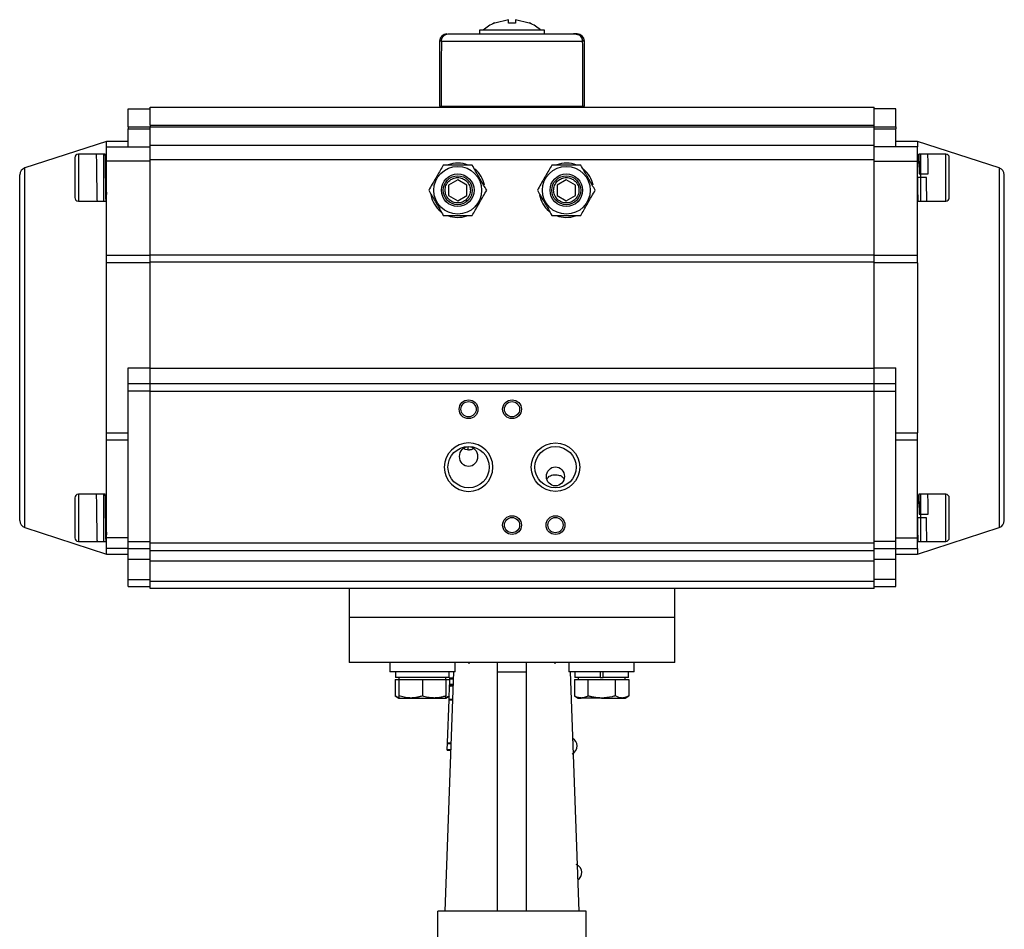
# Model space of a CAD drawing. Header units: millimetres. Extents: x 411 to 1892, y 42 to 1259.
# Tile 2 of 25: x 411 to 683, y 631 to 882. Entities that reach past the tile are written whole.
import ezdxf

# ---------------------------------------------------------------- set-up
doc = ezdxf.new("R2010")
doc.units = ezdxf.units.MM

msp = doc.modelspace()

# ---------------------------------------------------------------- linework, layer by layer
at = {"color": 7, "linetype": 'Continuous', "lineweight": 25}
for p, q in [((546.24, 881.99), (542.51, 881.07)), ((546.24, 881.07), (546.24, 881.99)), ((548.24, 881.99), (548.24, 881.07)), ((551.96, 881.07), (548.24, 881.99)), ((538.24, 879.07), (538.24, 878.07)), ((556.24, 879.07), (538.24, 879.07)), ((542.51, 881.07), (542.41, 881.07)), ((556.24, 878.07), (556.24, 879.07)), ((527.24, 876.07), (527.24, 858.07)), ((527.72, 876.07), (566.75, 876.07)), ((529.24, 878.07), (529.28, 878.07)), ((529.89, 878.07), (530.24, 878.07)), ((564.59, 878.07), (564.24, 878.07)), ((565.24, 878.07), (564.59, 878.07)), ((567.24, 858.07), (567.24, 876.07)), ((441.24, 857.37), (447.24, 857.37)), ((441.24, 852.37), (441.24, 857.37)), ((447.24, 857.87), (647.24, 857.87)), ((447.24, 852.87), (447.24, 857.87)), ((527.24, 858.07), (527.65, 858.07)), ((527.65, 858.07), (566.82, 858.07)), ((530.24, 858.07), (530.24, 857.87)), ((564.24, 857.87), (564.24, 858.07)), ((566.82, 858.07), (567.24, 858.07)), ((647.24, 852.87), (647.24, 857.87)), ((653.24, 857.37), (647.24, 857.37)), ((653.24, 852.37), (653.24, 857.37)), ((441.24, 852.37), (447.24, 852.37)), ((441.24, 852.37), (441.24, 851.87)), ((441.24, 846.87), (441.24, 851.87)), ((441.24, 851.87), (447.24, 851.87)), ((447.24, 852.87), (647.24, 852.87)), ((447.24, 852.87), (447.24, 852.37)), ((447.24, 852.37), (647.24, 852.37)), ((447.24, 847.37), (447.24, 852.37)), ((647.24, 852.37), (647.24, 852.87)), ((647.24, 847.37), (647.24, 852.37)), ((647.24, 852.37), (653.24, 852.37)), ((647.24, 851.87), (653.24, 851.87)), ((653.24, 852.37), (653.24, 851.87)), ((653.24, 846.87), (653.24, 851.87)), ((435.24, 848.37), (412.62, 841.02)), ((441.24, 848.37), (435.24, 848.37)), ((435.24, 846.87), (435.24, 848.37)), ((435.24, 846.87), (447.24, 846.87)), ((435.24, 842.87), (435.24, 846.87)), ((447.24, 847.37), (647.24, 847.37)), ((447.24, 843.37), (447.24, 847.37)), ((647.24, 843.37), (647.24, 847.37)), ((659.24, 846.87), (647.24, 846.87)), ((659.24, 848.37), (653.24, 848.37)), ((681.85, 841.02), (659.24, 848.37)), ((659.24, 848.37), (659.24, 846.87)), ((659.24, 842.87), (659.24, 846.87)), ((434.44, 844.87), (427.44, 844.87)), ((434.86, 844.87), (434.44, 844.87)), ((434.44, 838.37), (434.44, 844.87)), ((447.24, 843.37), (647.24, 843.37)), ((447.24, 817.01), (447.24, 843.37)), ((647.24, 817.01), (647.24, 843.37)), ((660.04, 844.87), (659.61, 844.87)), ((667.04, 844.87), (660.04, 844.87)), ((660.04, 844.87), (660.04, 831.87)), ((435.24, 842.37), (434.93, 842.37)), ((447.24, 842.87), (435.24, 842.87)), ((435.24, 816.9), (435.24, 842.87)), ((647.24, 842.87), (659.24, 842.87)), ((659.24, 816.9), (659.24, 842.87)), ((659.6, 842.37), (659.24, 842.37)), ((434.44, 831.87), (434.44, 838.37)), ((661.74, 838.37), (659.24, 838.37)), ((659.72, 839.37), (662.22, 839.37)), ((532.24, 837.76), (529.74, 836.32)), ((529.74, 836.32), (529.74, 833.43)), ((534.74, 836.32), (532.24, 837.76)), ((534.74, 833.43), (534.74, 836.32)), ((562.24, 837.76), (559.74, 836.32)), ((559.74, 836.32), (559.74, 833.43)), ((564.74, 836.32), (562.24, 837.76)), ((564.74, 833.43), (564.74, 836.32)), ((529.74, 833.43), (532.24, 831.99)), ((532.24, 831.99), (534.74, 833.43)), ((559.74, 833.43), (562.24, 831.99)), ((562.24, 831.99), (564.74, 833.43)), ((659.24, 834.37), (659.36, 834.37)), ((427.44, 831.87), (434.44, 831.87)), ((434.44, 831.87), (435.11, 831.87)), ((659.36, 831.87), (660.04, 831.87)), ((660.04, 831.87), (667.04, 831.87)), ((435.24, 814.84), (435.24, 816.9)), ((435.24, 816.9), (447.24, 816.9)), ((447.24, 817.01), (647.24, 817.01)), ((447.24, 814.96), (447.24, 817.01)), ((647.24, 814.96), (647.24, 817.01)), ((647.24, 816.9), (659.24, 816.9)), ((659.24, 814.84), (659.24, 816.9)), ((435.24, 767.9), (435.24, 814.84)), ((447.24, 814.84), (435.24, 814.84)), ((647.24, 814.96), (447.24, 814.96)), ((447.24, 785.76), (447.24, 814.96)), ((647.24, 785.76), (647.24, 814.96)), ((659.24, 814.84), (647.24, 814.84)), ((659.24, 814.84), (659.24, 767.9)), ((441.24, 785.77), (447.24, 785.77)), ((441.24, 781.37), (441.24, 785.77)), ((447.24, 785.76), (647.24, 785.76)), ((447.24, 781.37), (447.24, 785.76)), ((647.24, 785.77), (653.24, 785.77)), ((647.24, 781.37), (647.24, 785.76)), ((653.24, 781.37), (653.24, 785.77)), ((441.24, 779.37), (441.24, 781.37)), ((447.24, 781.37), (441.24, 781.37)), ((447.24, 779.37), (447.24, 781.37)), ((647.24, 781.37), (447.24, 781.37)), ((647.24, 779.37), (647.24, 781.37)), ((653.24, 781.37), (647.24, 781.37)), ((653.24, 779.37), (653.24, 781.37)), ((447.24, 779.37), (441.24, 779.37)), ((441.24, 737.87), (441.24, 779.37)), ((447.24, 779.37), (647.24, 779.37)), ((447.24, 737.37), (447.24, 779.37)), ((647.24, 737.37), (647.24, 779.37)), ((647.24, 779.37), (653.24, 779.37)), ((653.24, 737.87), (653.24, 779.37)), ((435.24, 767.9), (441.24, 767.9)), ((435.24, 765.84), (435.24, 767.9)), ((653.24, 767.9), (659.24, 767.9)), ((659.24, 765.84), (659.24, 767.9)), ((441.24, 765.84), (435.24, 765.84)), ((435.24, 738.87), (435.24, 765.84)), ((659.24, 765.84), (653.24, 765.84)), ((659.24, 738.87), (659.24, 765.84)), ((434.44, 750.87), (427.44, 750.87)), ((434.86, 750.87), (434.44, 750.87)), ((434.44, 744.37), (434.44, 750.87)), ((660.04, 750.87), (659.61, 750.87)), ((667.04, 750.87), (660.04, 750.87)), ((660.04, 750.87), (660.04, 737.87)), ((435.24, 748.37), (434.93, 748.37)), ((659.6, 748.37), (659.24, 748.37)), ((659.72, 745.37), (662.22, 745.37)), ((434.44, 737.87), (434.44, 744.37)), ((661.74, 744.37), (659.24, 744.37)), ((412.62, 741.72), (435.24, 734.37)), ((659.24, 734.37), (681.85, 741.72)), ((659.24, 740.37), (659.36, 740.37)), ((427.44, 737.87), (434.44, 737.87)), ((434.44, 737.87), (435.11, 737.87)), ((441.24, 738.87), (435.24, 738.87)), ((435.24, 735.87), (435.24, 738.87)), ((441.24, 735.87), (441.24, 737.87)), ((441.24, 737.87), (447.24, 737.87)), ((647.24, 737.37), (447.24, 737.37)), ((447.24, 735.37), (447.24, 737.37)), ((653.24, 737.87), (647.24, 737.87)), ((647.24, 735.37), (647.24, 737.37)), ((653.24, 738.87), (659.24, 738.87)), ((653.24, 735.87), (653.24, 737.87)), ((659.24, 735.87), (659.24, 738.87)), ((659.36, 737.87), (660.04, 737.87)), ((660.04, 737.87), (667.04, 737.87)), ((435.24, 734.37), (435.24, 735.87)), ((441.24, 735.87), (435.24, 735.87)), ((441.24, 735.87), (447.24, 735.87)), ((441.24, 732.87), (441.24, 735.87)), ((447.24, 735.37), (647.24, 735.37)), ((447.24, 732.37), (447.24, 735.37)), ((647.24, 735.87), (653.24, 735.87)), ((647.24, 732.37), (647.24, 735.37)), ((653.24, 735.87), (659.24, 735.87)), ((653.24, 732.87), (653.24, 735.87)), ((659.24, 735.87), (659.24, 734.37)), ((435.24, 734.37), (441.24, 734.37)), ((447.24, 732.87), (441.24, 732.87)), ((441.24, 727.37), (441.24, 732.87)), ((647.24, 732.37), (447.24, 732.37)), ((447.24, 726.87), (447.24, 732.37)), ((653.24, 732.87), (647.24, 732.87)), ((647.24, 726.87), (647.24, 732.37)), ((653.24, 734.37), (659.24, 734.37)), ((653.24, 727.37), (653.24, 732.87)), ((441.24, 727.37), (447.24, 727.37)), ((441.24, 725.37), (441.24, 727.37)), ((447.24, 726.87), (647.24, 726.87)), ((447.24, 724.87), (447.24, 726.87)), ((653.24, 727.37), (647.24, 727.37)), ((647.24, 724.87), (647.24, 726.87)), ((653.24, 725.37), (653.24, 727.37)), ((441.24, 725.37), (447.24, 725.37)), ((537.8, 724.87), (447.24, 724.87)), ((502.24, 724.87), (502.24, 716.87)), ((556.67, 724.87), (537.8, 724.87)), ((647.24, 724.87), (556.67, 724.87)), ((592.24, 716.87), (592.24, 724.87)), ((647.24, 725.37), (653.24, 725.37)), ((502.24, 716.87), (502.24, 704.37)), ((579.06, 716.87), (502.24, 716.87)), ((592.24, 716.87), (579.06, 716.87)), ((592.24, 704.37), (592.24, 716.87)), ((513.49, 704.37), (513.49, 701.87)), ((531.49, 701.87), (513.49, 701.87)), ((515.09, 701.87), (515.09, 700.27)), ((515.1, 700.27), (515.1, 701.87)), ((528.74, 635.7), (531.15, 701.87)), ((529.89, 700.27), (529.89, 701.87)), ((531.49, 701.87), (531.49, 704.37)), ((535.34, 704.37), (535.34, 704.07)), ((543.24, 701.83), (551.24, 701.83)), ((543.24, 635.7), (543.24, 701.83)), ((551.24, 635.7), (551.24, 701.83)), ((559.14, 704.07), (559.14, 704.37)), ((562.98, 704.37), (562.98, 701.87)), ((580.98, 701.87), (562.98, 701.87)), ((563.33, 701.87), (565.73, 635.7)), ((564.58, 701.87), (564.58, 700.27)), ((571.58, 701.87), (571.58, 700.27)), ((572.38, 700.27), (572.38, 701.87)), ((579.38, 700.27), (579.38, 701.87)), ((580.98, 701.87), (580.98, 704.37)), ((514.98, 699.67), (514.98, 695.18)), ((514.98, 699.67), (515.99, 699.67)), ((515.1, 700.27), (515.09, 700.27)), ((529.89, 700.27), (515.1, 700.27)), ((515.99, 700.27), (515.99, 699.67)), ((515.99, 699.67), (515.99, 695.18)), ((515.99, 699.67), (519.24, 699.67)), ((519.24, 699.67), (522.49, 699.67)), ((522.49, 699.67), (522.49, 695.18)), ((522.49, 699.67), (525.74, 699.67)), ((525.74, 699.67), (528.99, 699.67)), ((528.99, 699.67), (528.99, 700.27)), ((528.99, 699.67), (529.99, 699.67)), ((528.99, 699.67), (528.99, 695.18)), ((529.99, 699.67), (529.99, 697.7)), ((530.02, 698.42), (530.07, 699.91)), ((530.07, 699.91), (530.08, 700.16)), ((530.07, 699.91), (531.07, 699.88)), ((530.08, 700.16), (531.08, 700.13)), ((564.48, 699.67), (564.48, 695.18)), ((564.48, 699.67), (566.36, 699.67)), ((571.58, 700.27), (564.58, 700.27)), ((565.48, 700.27), (565.48, 699.67)), ((566.36, 699.67), (568.23, 699.67)), ((568.23, 699.67), (568.23, 695.18)), ((568.23, 699.67), (571.98, 699.67)), ((571.58, 700.27), (572.38, 700.27)), ((571.98, 699.67), (575.74, 699.67)), ((579.38, 700.27), (572.38, 700.27)), ((575.74, 699.67), (575.74, 695.18)), ((575.74, 699.67), (577.61, 699.67)), ((577.61, 699.67), (579.49, 699.67)), ((578.48, 699.67), (578.48, 700.27)), ((579.49, 699.67), (579.49, 695.18)), ((529.87, 694.29), (530, 697.92)), ((530, 697.92), (530.01, 698.17)), ((530, 697.92), (531, 697.88)), ((530.01, 698.17), (530.02, 698.42)), ((530.01, 698.17), (531.01, 698.13)), ((530.02, 698.42), (531.02, 698.38)), ((514.98, 695.18), (515.99, 694.6)), ((515.99, 694.6), (519.24, 694.6)), ((519.24, 694.6), (525.74, 694.6)), ((525.74, 694.6), (528.99, 694.6)), ((528.99, 694.6), (529.9, 695.12)), ((529.43, 682.3), (529.86, 694.05)), ((529.86, 694.05), (529.87, 694.29)), ((529.86, 694.05), (530.86, 694.01)), ((529.87, 694.29), (530.87, 694.26)), ((564.48, 695.18), (565.48, 694.6)), ((565.48, 694.6), (566.36, 694.6)), ((571.98, 694.6), (566.36, 694.6)), ((571.98, 694.6), (577.61, 694.6)), ((577.61, 694.6), (578.48, 694.6)), ((578.48, 694.6), (579.49, 695.18)), ((529.36, 680.18), (529.37, 680.43)), ((529.36, 680.18), (530.36, 680.14)), ((529.37, 680.43), (529.42, 682.05)), ((529.37, 680.43), (530.36, 680.39)), ((529.42, 682.05), (529.43, 682.3)), ((529.42, 682.05), (530.42, 682.02)), ((529.43, 682.3), (530.43, 682.26)), ((528.73, 635.7), (526.74, 635.7)), ((526.74, 609.43), (526.74, 635.7)), ((565.74, 635.7), (528.74, 635.7)), ((567.74, 635.7), (565.74, 635.7)), ((567.74, 609.43), (567.74, 635.7))]:
    msp.add_line(p, q, dxfattribs=at)
at = {"color": 8, "linetype": 'Continuous', "lineweight": 25}
for p, q in [((527.72, 876.07), (527.24, 876.07)), ((567.24, 876.07), (566.75, 876.07)), ((427.44, 844.87), (427.44, 838.37)), ((667.04, 831.87), (667.04, 844.87)), ((412.62, 741.72), (412.62, 841.02)), ((681.85, 841.02), (681.85, 741.72)), ((427.44, 838.37), (427.44, 831.87)), ((535.03, 764.06), (535.03, 763.14)), ((535.16, 763.12), (535.16, 764.07)), ((427.44, 750.87), (427.44, 744.37)), ((667.04, 737.87), (667.04, 750.87)), ((427.44, 744.37), (427.44, 737.87))]:
    msp.add_line(p, q, dxfattribs=at)
at = {"color": 7, "linetype": 'Continuous', "lineweight": 25}
for centre, radius in [((532.24, 834.87), 6.6), ((562.24, 834.87), 6.6), ((532.24, 834.87), 4.5), ((532.24, 834.87), 4), ((562.24, 834.87), 4.5), ((562.24, 834.87), 4), ((535.24, 774.37), 2.6), ((535.24, 774.37), 2.1), ((547.24, 774.37), 2.6), ((547.24, 774.37), 2.1), ((559.24, 758.37), 6.7), ((535.24, 758.37), 5.7), ((559.24, 758.37), 5.7), ((547.24, 742.37), 2.6), ((547.24, 742.37), 2.1), ((559.24, 742.37), 2.6), ((559.24, 742.37), 2.1)]:
    msp.add_circle(centre, radius, dxfattribs=at)
for centre, radius, start, end in [((547.24, 869.91), 12.17, 113.4084, 131.1285), ((547.24, 869.91), 12.17, 48.9008, 66.6037), ((529.24, 876.07), 2, 90, 180), ((565.24, 876.07), 2, 0, 90), ((427.44, 843.87), 1, 90, 180), ((667.04, 843.87), 1, 0, 90), ((413.24, 839.12), 2, 108, 180), ((532.24, 834.87), 7.5, 67.9062, 110.8079), ((532.24, 834.87), 7.5, 10.4834, 50.6672), ((562.24, 834.87), 7.5, 67.9062, 110.8079), ((562.24, 834.87), 7.5, 10.4834, 50.6672), ((681.24, 839.12), 2, 0, 72), ((427.44, 832.87), 1, 180, 270), ((532.24, 834.87), 7.5, 189.8654, 231.635), ((562.24, 834.87), 7.5, 189.8654, 230.7014), ((667.04, 832.87), 1, 270, 0), ((532.24, 834.87), 7.5, 248.9396, 289.653), ((562.24, 834.87), 7.5, 248.9396, 289.653), ((535.24, 758.37), 6.7, 0, 180), ((535.24, 758.37), 6.7, 180, 0), ((427.44, 749.87), 1, 90, 180), ((667.04, 749.87), 1, 0, 90), ((413.24, 743.62), 2, 180, 252), ((681.24, 743.62), 2, 288, 0), ((427.44, 738.87), 1, 180, 270), ((667.04, 738.87), 1, 270, 0), ((562.87, 681.31), 2.4, 2.6758, 61.4041), ((562.87, 681.36), 2.4, 294.102, 1.4863), ((564.14, 646.33), 2.4, 2.6758, 70.0601), ((564.14, 646.38), 2.4, 302.5873, 1.4863)]:
    msp.add_arc(centre, radius, start, end, dxfattribs=at)
for major_axis, start_param, end_param in [((-3.47, 1145.8), 1.175653, 1.192615), ((3.47, 1145.8), 5.090571, 5.107532), ((3.47, 1145.8), 5.090571, 5.107532)]:
    msp.add_ellipse((547.24, 435.06), major_axis=major_axis, ratio=0.01719, start_param=start_param, end_param=end_param, dxfattribs=at)
for centre, major_axis, ratio in [((535.24, 761.31), (0, -2.76), 0.906308), ((559.24, 755.81), (0, 2.63), 0.951057)]:
    msp.add_ellipse(centre, major_axis=major_axis, ratio=ratio, dxfattribs=at)
for points, knots in [([(548.24, 881.07), (547.69, 881.07), (547.02, 881.07), (546.36, 881.07), (546.24, 881.07)], [0, 0, 0, 0, 0.808237, 1, 1, 1, 1]), ([(552.07, 881.07), (552.07, 881.07), (552.1, 881.07), (552.03, 881.07), (551.96, 881.07)], [0, 0, 0, 0, 0.006612, 1, 1, 1, 1]), ([(527.72, 876.07), (527.74, 876.29), (527.79, 876.71), (528.12, 877.28), (528.61, 877.73), (529.22, 878.02), (529.67, 878.06), (529.89, 878.07)], [0, 0, 0, 0, 0.193232, 0.386222, 0.585772, 0.800544, 1, 1, 1, 1]), ([(527.72, 876.07), (527.74, 876.29), (527.79, 876.71), (528.12, 877.28), (528.61, 877.73), (529.22, 878.02), (529.67, 878.06), (529.89, 878.07)], [0, 0, 0, 0, 0.193232, 0.386222, 0.585772, 0.800544, 1, 1, 1, 1]), ([(529.89, 878.07), (530.17, 878.07), (530.76, 878.07), (532.19, 878.07), (534.04, 878.07), (536.28, 878.07), (538.83, 878.07), (541.58, 878.07), (544.41, 878.07), (547.24, 878.07), (550.07, 878.07), (552.89, 878.07), (555.64, 878.07), (558.19, 878.07), (560.44, 878.07), (562.28, 878.07), (563.71, 878.07), (564.3, 878.07), (564.59, 878.07)], [0, 0, 0, 0, 0.059594, 0.121611, 0.185355, 0.25, 0.314645, 0.378389, 0.440406, 0.5, 0.559594, 0.621611, 0.685355, 0.75, 0.814645, 0.878389, 0.940406, 1, 1, 1, 1]), ([(566.75, 876.07), (566.73, 876.29), (566.69, 876.71), (566.36, 877.28), (565.87, 877.73), (565.25, 878.02), (564.8, 878.06), (564.59, 878.07)], [0, 0, 0, 0, 0.193232, 0.386222, 0.585772, 0.800544, 1, 1, 1, 1]), ([(564.59, 878.07), (564.85, 878.05), (565.38, 878), (566.07, 877.59), (566.55, 877.01), (566.73, 876.47), (566.75, 876.15), (566.75, 876.07)], [0, 0, 0, 0, 0.243306, 0.487111, 0.71605, 0.924701, 1, 1, 1, 1]), ([(426.44, 843.87), (426.44, 843.8), (426.44, 843.69), (426.44, 843), (426.44, 842.29), (426.44, 841.41), (426.44, 840.13), (426.44, 839.06), (426.44, 838.37)], [0, 0, 0, 0, 0.239457, 0.368361, 0.5, 0.631639, 0.760543, 1, 1, 1, 1]), ([(432.37, 844.8), (432.37, 844.81), (432.38, 844.91), (432.4, 844.15), (432.43, 842.63), (432.46, 840.37), (432.49, 837.86), (432.52, 835.42), (432.55, 833.41), (432.58, 832.1), (432.6, 831.97), (432.61, 831.91)], [0, 0, 0, 0, 0.018896, 0.143047, 0.267078, 0.391192, 0.515259, 0.639327, 0.763441, 0.887472, 1, 1, 1, 1]), ([(435.11, 831.91), (435.1, 831.98), (435.08, 832.1), (435.05, 833.41), (435.02, 835.42), (434.99, 837.86), (434.96, 840.37), (434.93, 842.62), (434.9, 844.17), (434.88, 844.93), (434.86, 844.8), (434.86, 844.77)], [0, 0, 0, 0, 0.110369, 0.232076, 0.353865, 0.475608, 0.597351, 0.71914, 0.840847, 0.962672, 1, 1, 1, 1]), ([(659.54, 842.36), (659.54, 842.41), (659.55, 843.19), (659.57, 844.22), (659.59, 844.63), (659.6, 844.83)], [0, 0, 0, 0, 0.031713, 0.515622, 1, 1, 1, 1]), ([(659.61, 844.77), (659.62, 844.76), (659.64, 844.74), (659.66, 843.65), (659.69, 841.79), (659.71, 840.18), (659.72, 839.37)], [0, 0, 0, 0, 0.187566, 0.458573, 0.728914, 1, 1, 1, 1]), ([(662.22, 839.37), (662.21, 840.18), (662.19, 841.79), (662.16, 843.65), (662.14, 844.74), (662.12, 844.76), (662.11, 844.77)], [0, 0, 0, 0, 0.27106, 0.541375, 0.812356, 1, 1, 1, 1]), ([(668.04, 838.37), (668.04, 839.06), (668.04, 840.13), (668.04, 841.41), (668.04, 842.29), (668.04, 843), (668.04, 843.69), (668.04, 843.8), (668.04, 843.87)], [0, 0, 0, 0, 0.239457, 0.368361, 0.5, 0.631639, 0.760543, 1, 1, 1, 1]), ([(528.24, 841.8), (527.96, 841.33), (527.4, 840.36), (526.37, 838.57), (525.26, 836.65), (524.55, 835.42), (524.24, 834.87)], [0, 0, 0, 0, 0.216461, 0.440323, 0.75191, 1, 1, 1, 1]), ([(536.24, 841.8), (535.69, 841.8), (534.57, 841.8), (533.19, 841.8), (531.56, 841.8), (530, 841.8), (528.73, 841.8), (528.24, 841.8)], [0, 0, 0, 0, 0.216359, 0.440115, 0.500381, 0.802468, 1, 1, 1, 1]), ([(540.24, 834.87), (539.96, 835.35), (539.4, 836.31), (538.37, 838.1), (537.26, 840.03), (536.55, 841.26), (536.24, 841.8)], [0, 0, 0, 0, 0.216461, 0.440323, 0.75191, 1, 1, 1, 1]), ([(558.24, 841.8), (557.96, 841.33), (557.4, 840.36), (556.37, 838.57), (555.26, 836.65), (554.55, 835.42), (554.24, 834.87)], [0, 0, 0, 0, 0.216461, 0.440323, 0.75191, 1, 1, 1, 1]), ([(566.24, 841.8), (565.69, 841.8), (564.57, 841.8), (563.19, 841.8), (561.56, 841.8), (560, 841.8), (558.73, 841.8), (558.24, 841.8)], [0, 0, 0, 0, 0.216359, 0.440115, 0.500381, 0.802468, 1, 1, 1, 1]), ([(570.24, 834.87), (569.96, 835.35), (569.4, 836.31), (568.37, 838.1), (567.26, 840.03), (566.55, 841.26), (566.24, 841.8)], [0, 0, 0, 0, 0.216461, 0.440323, 0.75191, 1, 1, 1, 1]), ([(659.61, 842.34), (659.61, 842.35), (659.62, 842.43), (659.64, 842.13), (659.67, 841.46), (659.69, 840.47), (659.71, 839.71), (659.72, 839.37)], [0, 0, 0, 0, 0.032416, 0.281622, 0.543965, 0.796095, 1, 1, 1, 1]), ([(411.24, 743.62), (411.24, 743.69), (411.24, 743.83), (411.24, 744.98), (411.24, 746.71), (411.24, 748.9), (411.24, 751.36), (411.24, 754.24), (411.24, 757.55), (411.24, 761.21), (411.24, 765.17), (411.24, 769.37), (411.24, 774.18), (411.24, 779.58), (411.24, 785.49), (411.24, 791.37), (411.24, 797.26), (411.24, 803.16), (411.24, 808.57), (411.24, 813.37), (411.24, 817.57), (411.24, 821.53), (411.24, 825.2), (411.24, 828.5), (411.24, 831.39), (411.24, 833.84), (411.24, 836.03), (411.24, 837.77), (411.24, 838.91), (411.24, 839.05), (411.24, 839.12)], [0, 0, 0, 0, 0.038816, 0.078832, 0.119976, 0.152138, 0.184303, 0.21715, 0.25, 0.282846, 0.315697, 0.347859, 0.380024, 0.421165, 0.461184, 0.5, 0.538813, 0.578832, 0.619976, 0.652138, 0.684303, 0.71715, 0.75, 0.782846, 0.815697, 0.847859, 0.880024, 0.921165, 0.961183, 1, 1, 1, 1]), ([(426.44, 838.37), (426.44, 837.68), (426.44, 836.62), (426.44, 835.34), (426.44, 834.45), (426.44, 833.74), (426.44, 833.06), (426.44, 832.95), (426.44, 832.87)], [0, 0, 0, 0, 0.2394568, 0.3683607, 0.5, 0.6316393, 0.7605432, 1, 1, 1, 1]), ([(528.74, 834.87), (528.78, 835.31), (528.86, 835.99), (529.29, 836.81), (529.74, 837.36), (530.3, 837.82), (531.12, 838.24), (532.24, 838.46), (533.36, 838.24), (534.17, 837.82), (534.73, 837.36), (535.18, 836.81), (535.62, 835.99), (535.69, 835.31), (535.74, 834.87)], [0, 0, 0, 0, 0.1197215, 0.1848363, 0.25, 0.3151148, 0.3802785, 0.5, 0.6197215, 0.6848363, 0.75, 0.8151148, 0.8802785, 1, 1, 1, 1]), ([(558.74, 834.87), (558.78, 835.31), (558.86, 835.99), (559.29, 836.81), (559.74, 837.36), (560.3, 837.82), (561.12, 838.24), (562.24, 838.46), (563.36, 838.24), (564.17, 837.82), (564.73, 837.36), (565.18, 836.81), (565.62, 835.99), (565.69, 835.31), (565.74, 834.87)], [0, 0, 0, 0, 0.119721, 0.184836, 0.25, 0.315115, 0.380279, 0.5, 0.619721, 0.684836, 0.75, 0.815115, 0.880279, 1, 1, 1, 1]), ([(659.24, 838.37), (659.25, 837.54), (659.27, 835.89), (659.3, 833.73), (659.33, 832.37), (659.35, 831.75), (659.36, 831.9), (659.36, 831.91)], [0, 0, 0, 0, 0.244553, 0.488434, 0.732916, 0.977015, 1, 1, 1, 1]), ([(661.86, 831.91), (661.86, 831.9), (661.85, 831.75), (661.83, 832.37), (661.8, 833.73), (661.77, 835.89), (661.75, 837.54), (661.74, 838.37)], [0, 0, 0, 0, 0.022884, 0.267008, 0.511515, 0.755422, 1, 1, 1, 1]), ([(668.04, 832.87), (668.04, 832.95), (668.04, 833.06), (668.04, 833.74), (668.04, 834.45), (668.04, 835.34), (668.04, 836.62), (668.04, 837.68), (668.04, 838.37)], [0, 0, 0, 0, 0.239457, 0.368361, 0.5, 0.631639, 0.760543, 1, 1, 1, 1]), ([(683.24, 743.62), (683.24, 743.69), (683.24, 743.83), (683.24, 744.98), (683.24, 746.71), (683.24, 748.9), (683.24, 751.36), (683.24, 754.24), (683.24, 757.55), (683.24, 761.21), (683.24, 765.17), (683.24, 769.37), (683.24, 774.18), (683.24, 779.58), (683.24, 785.49), (683.24, 791.37), (683.24, 797.26), (683.24, 803.16), (683.24, 808.57), (683.24, 813.37), (683.24, 817.57), (683.24, 821.53), (683.24, 825.2), (683.24, 828.5), (683.24, 831.39), (683.24, 833.84), (683.24, 836.03), (683.24, 837.77), (683.24, 838.91), (683.24, 839.05), (683.24, 839.12)], [0, 0, 0, 0, 0.038816, 0.078832, 0.119976, 0.152138, 0.184303, 0.21715, 0.25, 0.282846, 0.315697, 0.347859, 0.380024, 0.421165, 0.461184, 0.5, 0.538813, 0.578832, 0.619976, 0.652138, 0.684303, 0.71715, 0.75, 0.782846, 0.815697, 0.847859, 0.880024, 0.921165, 0.961183, 1, 1, 1, 1]), ([(435.18, 834.37), (435.18, 834.2), (435.17, 833.32), (435.14, 832.29), (435.12, 832.01), (435.11, 831.88)], [0, 0, 0, 0, 0.108238, 0.554468, 1, 1, 1, 1]), ([(524.24, 834.87), (524.51, 834.4), (525.07, 833.43), (526.1, 831.64), (527.21, 829.72), (527.92, 828.49), (528.24, 827.94)], [0, 0, 0, 0, 0.216461, 0.440323, 0.75191, 1, 1, 1, 1]), ([(535.74, 834.87), (535.69, 834.43), (535.62, 833.75), (535.18, 832.94), (534.73, 832.38), (534.17, 831.93), (533.36, 831.5), (532.24, 831.29), (531.12, 831.5), (530.3, 831.93), (529.74, 832.38), (529.29, 832.94), (528.86, 833.75), (528.78, 834.43), (528.74, 834.87)], [0, 0, 0, 0, 0.119721, 0.184836, 0.25, 0.315115, 0.380279, 0.5, 0.619721, 0.684836, 0.75, 0.815115, 0.880279, 1, 1, 1, 1]), ([(536.24, 827.94), (536.51, 828.42), (537.07, 829.38), (538.1, 831.18), (539.21, 833.1), (539.92, 834.33), (540.24, 834.87)], [0, 0, 0, 0, 0.216461, 0.440323, 0.75191, 1, 1, 1, 1]), ([(554.24, 834.87), (554.51, 834.4), (555.07, 833.43), (556.1, 831.64), (557.21, 829.72), (557.92, 828.49), (558.24, 827.94)], [0, 0, 0, 0, 0.216461, 0.440323, 0.75191, 1, 1, 1, 1]), ([(565.74, 834.87), (565.69, 834.43), (565.62, 833.75), (565.18, 832.94), (564.73, 832.38), (564.17, 831.93), (563.36, 831.5), (562.24, 831.29), (561.12, 831.5), (560.3, 831.93), (559.74, 832.38), (559.29, 832.94), (558.86, 833.75), (558.78, 834.43), (558.74, 834.87)], [0, 0, 0, 0, 0.119721, 0.184836, 0.25, 0.315115, 0.380279, 0.5, 0.619721, 0.684836, 0.75, 0.815115, 0.880279, 1, 1, 1, 1]), ([(566.24, 827.94), (566.51, 828.42), (567.07, 829.38), (568.1, 831.18), (569.21, 833.1), (569.92, 834.33), (570.24, 834.87)], [0, 0, 0, 0, 0.216461, 0.440323, 0.75191, 1, 1, 1, 1]), ([(528.24, 827.94), (528.78, 827.94), (529.9, 827.94), (531.28, 827.94), (532.91, 827.94), (534.48, 827.94), (535.74, 827.94), (536.24, 827.94)], [0, 0, 0, 0, 0.216359, 0.440115, 0.500381, 0.802468, 1, 1, 1, 1]), ([(558.24, 827.94), (558.78, 827.94), (559.9, 827.94), (561.28, 827.94), (562.91, 827.94), (564.48, 827.94), (565.74, 827.94), (566.24, 827.94)], [0, 0, 0, 0, 0.216359, 0.440115, 0.500381, 0.802468, 1, 1, 1, 1]), ([(536.64, 763.51), (536.53, 763.44), (536.2, 763.22), (535.69, 763.12), (535.05, 763.09), (534.44, 763.17), (534.01, 763.4), (533.82, 763.5)], [0, 0, 0, 0, 0.135776, 0.414268, 0.500207, 0.776622, 1, 1, 1, 1]), ([(556.97, 755.23), (557.07, 755.38), (557.29, 755.72), (557.82, 756.04), (558.42, 756.21), (558.93, 756.26), (559.35, 756.27), (559.83, 756.24), (560.51, 756.11), (561.1, 755.77), (561.48, 755.39), (561.55, 755.14), (561.55, 755.13)], [0, 0, 0, 0, 0.102196, 0.237736, 0.374406, 0.459905, 0.488781, 0.572582, 0.689383, 0.858298, 0.991244, 1, 1, 1, 1]), ([(432.37, 750.8), (432.37, 750.81), (432.38, 750.91), (432.4, 750.15), (432.43, 748.63), (432.46, 746.37), (432.49, 743.86), (432.52, 741.42), (432.55, 739.41), (432.58, 738.1), (432.6, 737.97), (432.61, 737.91)], [0, 0, 0, 0, 0.018896, 0.143047, 0.267078, 0.391192, 0.515259, 0.639327, 0.763441, 0.887472, 1, 1, 1, 1]), ([(435.11, 737.91), (435.1, 737.98), (435.08, 738.1), (435.05, 739.41), (435.02, 741.42), (434.99, 743.86), (434.96, 746.37), (434.93, 748.62), (434.9, 750.17), (434.88, 750.93), (434.86, 750.8), (434.86, 750.77)], [0, 0, 0, 0, 0.1103686, 0.2320758, 0.3538647, 0.475608, 0.5973512, 0.7191402, 0.8408474, 0.9626723, 1, 1, 1, 1]), ([(659.54, 748.36), (659.54, 748.41), (659.55, 749.19), (659.57, 750.22), (659.59, 750.63), (659.6, 750.83)], [0, 0, 0, 0, 0.031713, 0.515622, 1, 1, 1, 1]), ([(659.61, 750.77), (659.62, 750.76), (659.64, 750.74), (659.66, 749.65), (659.69, 747.79), (659.71, 746.18), (659.72, 745.37)], [0, 0, 0, 0, 0.187566, 0.458573, 0.728914, 1, 1, 1, 1]), ([(662.22, 745.37), (662.21, 746.18), (662.19, 747.79), (662.16, 749.65), (662.14, 750.74), (662.12, 750.76), (662.11, 750.77)], [0, 0, 0, 0, 0.27106, 0.541375, 0.812356, 1, 1, 1, 1]), ([(426.44, 749.87), (426.44, 749.8), (426.44, 749.69), (426.44, 749), (426.44, 748.29), (426.44, 747.41), (426.44, 746.13), (426.44, 745.06), (426.44, 744.37)], [0, 0, 0, 0, 0.239457, 0.368361, 0.5, 0.631639, 0.760543, 1, 1, 1, 1]), ([(659.61, 748.34), (659.61, 748.35), (659.62, 748.43), (659.64, 748.13), (659.67, 747.46), (659.69, 746.47), (659.71, 745.71), (659.72, 745.37)], [0, 0, 0, 0, 0.032416, 0.281622, 0.543965, 0.796095, 1, 1, 1, 1]), ([(668.04, 744.37), (668.04, 745.06), (668.04, 746.13), (668.04, 747.41), (668.04, 748.29), (668.04, 749), (668.04, 749.69), (668.04, 749.8), (668.04, 749.87)], [0, 0, 0, 0, 0.239457, 0.368361, 0.5, 0.631639, 0.760543, 1, 1, 1, 1]), ([(426.44, 744.37), (426.44, 743.68), (426.44, 742.62), (426.44, 741.34), (426.44, 740.45), (426.44, 739.74), (426.44, 739.06), (426.44, 738.95), (426.44, 738.87)], [0, 0, 0, 0, 0.239457, 0.368361, 0.5, 0.631639, 0.760543, 1, 1, 1, 1]), ([(659.24, 744.37), (659.25, 743.54), (659.27, 741.89), (659.3, 739.73), (659.33, 738.37), (659.35, 737.75), (659.36, 737.9), (659.36, 737.91)], [0, 0, 0, 0, 0.244553, 0.488434, 0.732916, 0.977015, 1, 1, 1, 1]), ([(661.86, 737.91), (661.86, 737.9), (661.85, 737.75), (661.83, 738.37), (661.8, 739.73), (661.77, 741.89), (661.75, 743.54), (661.74, 744.37)], [0, 0, 0, 0, 0.022884, 0.267008, 0.511515, 0.755422, 1, 1, 1, 1]), ([(668.04, 738.87), (668.04, 738.95), (668.04, 739.06), (668.04, 739.74), (668.04, 740.45), (668.04, 741.34), (668.04, 742.62), (668.04, 743.68), (668.04, 744.37)], [0, 0, 0, 0, 0.239457, 0.368361, 0.5, 0.631639, 0.760543, 1, 1, 1, 1]), ([(435.18, 740.37), (435.18, 740.2), (435.17, 739.32), (435.14, 738.29), (435.12, 738.01), (435.11, 737.88)], [0, 0, 0, 0, 0.108238, 0.554468, 1, 1, 1, 1]), ([(515.99, 694.74), (515.94, 694.75), (515.75, 694.8), (515.41, 694.94), (515.13, 695.1), (514.98, 695.18)], [0, 0, 0, 0, 0.135172, 0.566408, 1, 1, 1, 1]), ([(519.24, 694.6), (519.16, 694.6), (518.06, 694.61), (516.99, 694.9), (515.99, 695.18)], [0, 0, 0, 0, 0.070215, 1, 1, 1, 1]), ([(515.99, 695.18), (515.99, 695.1), (515.99, 694.76), (515.99, 694.67), (515.99, 694.6)], [0, 0, 0, 0, 0.223713, 1, 1, 1, 1]), ([(522.49, 695.18), (522.22, 695.09), (521.83, 694.97), (521.3, 694.84), (520.89, 694.75), (520.48, 694.69), (520.07, 694.64), (519.66, 694.6), (519.38, 694.6), (519.24, 694.6)], [0, 0, 0, 0, 0.247368, 0.371217, 0.495328, 0.620998, 0.746852, 0.873314, 1, 1, 1, 1]), ([(525.74, 694.6), (525.66, 694.6), (525.33, 694.6), (524.75, 694.64), (523.99, 694.77), (523.23, 694.94), (522.74, 695.1), (522.49, 695.18)], [0, 0, 0, 0, 0.070043, 0.300425, 0.532191, 0.765458, 1, 1, 1, 1]), ([(528.99, 695.18), (528.7, 695.09), (528.11, 694.9), (527.18, 694.7), (526.38, 694.61), (525.9, 694.6), (525.74, 694.6)], [0, 0, 0, 0, 0.271287, 0.559606, 0.85398, 1, 1, 1, 1]), ([(529.99, 695.18), (529.84, 695.09), (529.61, 694.97), (529.31, 694.84), (529.12, 694.77), (529.02, 694.74), (528.99, 694.73)], [0, 0, 0, 0, 0.457167, 0.686071, 0.91545, 1, 1, 1, 1]), ([(528.99, 694.6), (528.99, 694.6), (528.99, 694.6), (528.99, 694.62), (528.99, 694.65), (528.99, 694.69), (528.99, 694.74), (528.99, 694.81), (528.99, 694.88), (528.99, 694.96), (528.99, 695.06), (528.99, 695.14), (528.99, 695.18)], [0, 0, 0, 0, 0.0961385, 0.1923778, 0.2889113, 0.385538, 0.4831361, 0.5808144, 0.6787101, 0.7766682, 0.8883008, 1, 1, 1, 1]), ([(566.36, 694.6), (566.31, 694.6), (565.97, 694.6), (565.49, 694.71), (564.91, 694.94), (564.62, 695.1), (564.48, 695.18)], [0, 0, 0, 0, 0.070064, 0.531739, 0.765238, 1, 1, 1, 1]), ([(568.23, 695.18), (568.06, 695.09), (567.81, 694.95), (567.46, 694.8), (567.12, 694.69), (566.75, 694.61), (566.47, 694.6), (566.36, 694.6)], [0, 0, 0, 0, 0.275367, 0.415335, 0.560871, 0.816734, 1, 1, 1, 1]), ([(571.98, 694.6), (571.83, 694.6), (571.52, 694.6), (571.1, 694.63), (570.71, 694.67), (570.35, 694.71), (570, 694.77), (569.64, 694.83), (569.29, 694.91), (568.93, 694.99), (568.58, 695.08), (568.35, 695.15), (568.23, 695.18)], [0, 0, 0, 0, 0.120693, 0.241584, 0.33568, 0.42986, 0.524271, 0.618751, 0.71394, 0.809184, 0.904572, 1, 1, 1, 1]), ([(575.74, 695.18), (575.46, 695.1), (574.24, 694.76), (572.97, 694.67), (571.98, 694.6)], [0, 0, 0, 0, 0.223713, 1, 1, 1, 1]), ([(577.61, 694.6), (577.57, 694.6), (576.94, 694.61), (576.31, 694.9), (575.74, 695.18)], [0, 0, 0, 0, 0.070215, 1, 1, 1, 1]), ([(579.49, 695.18), (579.34, 695.09), (579.11, 694.97), (578.8, 694.84), (578.57, 694.75), (578.33, 694.69), (578.1, 694.64), (577.86, 694.6), (577.69, 694.6), (577.61, 694.6)], [0, 0, 0, 0, 0.247368, 0.371217, 0.495328, 0.620998, 0.746852, 0.873314, 1, 1, 1, 1])]:
    msp.add_open_spline(points, degree=3, knots=knots, dxfattribs=at)
for points in [[(547.24, 716.87), (545.27, 716.87), (541.35, 716.87), (535.56, 716.87), (529.97, 716.87), (524.67, 716.87), (519.76, 716.87), (515.33, 716.87), (511.43, 716.87), (508.15, 716.87), (505.54, 716.87), (503.65, 716.87), (502.46, 716.87), (502.31, 716.87), (502.24, 716.87)], [(592.24, 716.87), (592.16, 716.87), (592.01, 716.87), (590.82, 716.87), (588.93, 716.87), (586.32, 716.87), (583.04, 716.87), (579.15, 716.87), (574.71, 716.87), (569.8, 716.87), (564.51, 716.87), (558.92, 716.87), (553.13, 716.87), (549.2, 716.87), (547.24, 716.87)], [(547.24, 704.37), (545.27, 704.37), (541.35, 704.37), (535.56, 704.37), (529.97, 704.37), (524.67, 704.37), (519.76, 704.37), (515.33, 704.37), (511.43, 704.37), (508.15, 704.37), (505.54, 704.37), (503.65, 704.37), (502.46, 704.37), (502.31, 704.37), (502.24, 704.37)], [(543.24, 701.83), (543.24, 702.16), (543.24, 702.82), (543.24, 703.67), (543.24, 704.26), (543.24, 704.33), (543.24, 704.37)], [(592.24, 704.37), (592.16, 704.37), (592.01, 704.37), (590.82, 704.37), (588.93, 704.37), (586.32, 704.37), (583.04, 704.37), (579.15, 704.37), (574.71, 704.37), (569.8, 704.37), (564.51, 704.37), (558.92, 704.37), (553.13, 704.37), (549.2, 704.37), (547.24, 704.37)], [(551.24, 701.83), (551.24, 702.16), (551.24, 702.82), (551.24, 703.67), (551.24, 704.26), (551.24, 704.33), (551.24, 704.37)]]:
    msp.add_open_spline(points, degree=3, dxfattribs=at)

doc.saveas('drawing.dxf')
